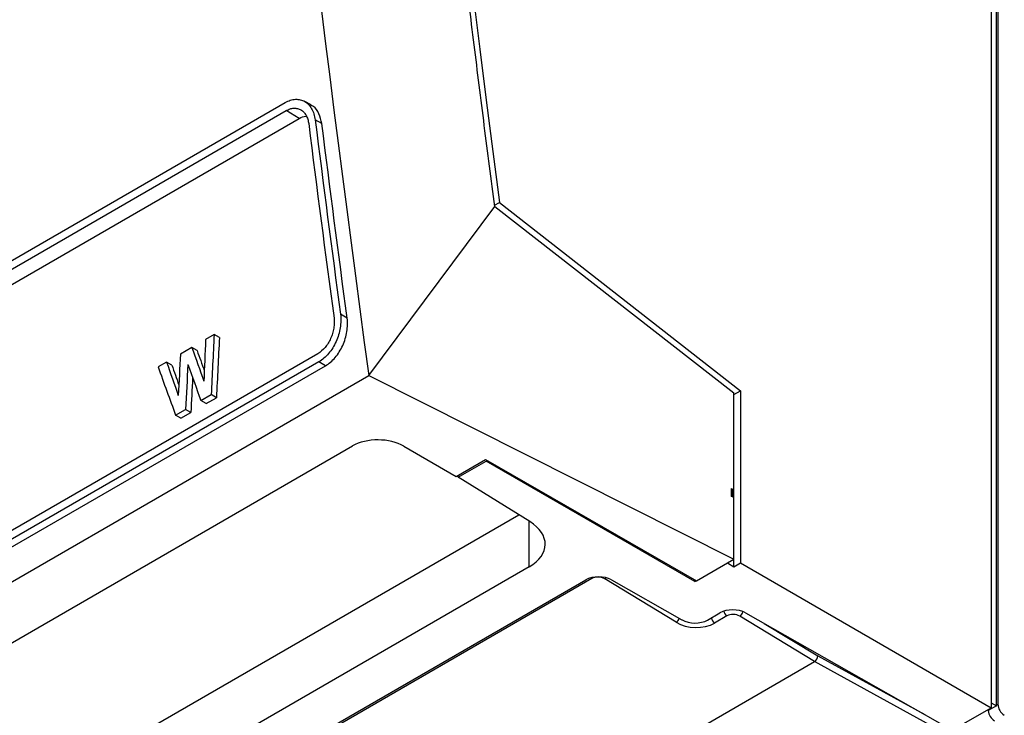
# Model space of a CAD drawing. Header units: millimetres. Extents: x 82 to 1002, y -172 to 1064.
# Tile 35 of 159: x 898 to 952, y -60 to -22. Entities that reach past the tile are written whole.
import ezdxf

# ---------------------------------------------------------------- set-up
doc = ezdxf.new("R2010")
doc.units = ezdxf.units.MM

msp = doc.modelspace()

# ---------------------------------------------------------------- linework, layer by layer
at = {"color": 7, "linetype": 'Continuous', "lineweight": 25}
for p, q in [((951.46, 205.627), (951.46, -59.34)), ((951.384, -59.384), (951.384, 201.836)), ((951.1, 83.142), (951.1, -59.541)), ((803.856, -89.343), (912.609, -26.562)), ((914.02, -26.69), (913.654, -26.489)), ((803.911, -89.783), (912.664, -27.002)), ((913.381, -27.43), (912.664, -27.002)), ((804.629, -90.211), (913.381, -27.43)), ((914.608, -27.709), (914.244, -27.506)), ((924.029, -32.154), (924.285, -32.006)), ((924.285, -32.006), (937.43, -42.262)), ((917.171, -41.442), (924.038, -32.23)), ((924.038, -32.23), (937.069, -42.386)), ((915.99, -38.304), (915.625, -38.101)), ((908.738, -39.205), (908.272, -39.474)), ((909.025, -39.37), (908.738, -39.205)), ((914.39, -40.245), (805.637, -103.026)), ((907.521, -39.908), (906.902, -40.265)), ((907.808, -40.073), (907.521, -39.908)), ((914.45, -40.688), (805.697, -103.469)), ((906.147, -40.701), (905.681, -40.97)), ((906.433, -40.866), (906.147, -40.701)), ((914.809, -40.902), (914.45, -40.688)), ((806.057, -103.684), (914.809, -40.902)), ((804.175, -106.673), (917.171, -41.442)), ((917.171, -41.442), (937.071, -51.451)), ((937.077, -42.466), (937.43, -42.262)), ((937.43, -42.262), (937.43, -51.65)), ((908.014, -42.803), (908.576, -42.478)), ((908.301, -42.968), (908.014, -42.803)), ((908.301, -42.968), (908.863, -42.643)), ((908.863, -42.643), (908.576, -42.478)), ((937.077, -42.466), (937.069, -42.46)), ((937.077, -51.854), (937.077, -42.466)), ((906.639, -43.596), (907.18, -43.284)), ((906.926, -43.762), (907.467, -43.449)), ((907.467, -43.449), (907.18, -43.284)), ((906.926, -43.762), (906.639, -43.596)), ((810.722, -106.214), (916.281, -45.275)), ((919.085, -45.288), (921.935, -46.931)), ((921.935, -46.931), (923.532, -46.008)), ((922.035, -46.978), (923.565, -46.095)), ((923.532, -46.008), (935.025, -52.633)), ((934.949, -52.667), (923.565, -46.095)), ((925.944, -49.395), (922.035, -46.978)), ((936.927, -47.598), (936.923, -48.005)), ((936.927, -47.598), (937.014, -47.638)), ((937.02, -48.05), (937.014, -47.638)), ((937.018, -48.051), (936.923, -48.005)), ((936.923, -48.005), (937.02, -48.05)), ((937.02, -48.05), (937.018, -48.051)), ((821.802, -108.799), (925.345, -49.025)), ((935.025, -52.633), (937.071, -51.451)), ((925.907, -51.864), (821.802, -111.963)), ((936.725, -51.651), (937.077, -51.854)), ((937.077, -51.854), (937.43, -51.65)), ((937.43, -51.65), (951.1, -59.541)), ((822.953, -113.791), (928.999, -52.571)), ((929.331, -52.503), (823.287, -113.721)), ((933.926, -54.884), (930.028, -52.519)), ((930.395, -52.574), (934.242, -54.758)), ((934.949, -52.589), (934.949, -52.667)), ((934.949, -52.667), (935.016, -52.628)), ((935.638, -54.761), (936.314, -54.371)), ((936.694, -54.539), (936.018, -54.93)), ((941.465, -57.027), (937.392, -54.555)), ((937.709, -54.374), (948.976, -60.767)), ((913.727, -73.039), (941.465, -57.027)), ((941.465, -57.027), (941.465, -57.027)), ((949.305, -61.321), (941.465, -57.027)), ((948.976, -60.767), (951.1, -59.541)), ((951.387, -59.436), (950.932, -59.698)), ((951.1, -59.27), (951.387, -59.436)), ((951.384, -59.384), (951.46, -59.34))]:
    msp.add_line(p, q, dxfattribs=at)
at = {"color": 8, "linetype": 'Continuous', "lineweight": 25}
for p, q in [((925.907, -51.864), (925.907, -49.372)), ((938.728, -54.952), (941.642, -56.72)), ((941.642, -56.72), (947.475, -59.916))]:
    msp.add_line(p, q, dxfattribs=at)
at = {"color": 8, "linetype": 'Continuous', "lineweight": 25, "flags": 128}
msp.add_lwpolyline([(929.331, -52.503), (929.297, -52.478), (929.277, -52.459)], dxfattribs=at)
at = {"color": 8, "linetype": 'Continuous', "lineweight": 25}
for centre, radius, start, end in [((929.844, -52.229), 0.343, 302.4372, 318.2432), ((933.692, -54.537), 0.419, 303.9987, 341.3488), ((936.239, -54.609), 0.389, 184.2314, 235.4601), ((936.92, -54.215), 0.395, 188.9572, 235.2162), ((937.153, -54.204), 0.425, 304.2594, 346.0814)]:
    msp.add_arc(centre, radius, start, end, dxfattribs=at)
at = {"color": 7, "linetype": 'Continuous', "lineweight": 25}
for centre, radius, start, end in [((951.899, -59.383), 0.515, 180.0854, 185.8381), ((952.227, -59.305), 0.768, 182.6055, 237.3945), ((951.706, -59.604), 0.779, 186.9273, 237.1456)]:
    msp.add_arc(centre, radius, start, end, dxfattribs=at)
for centre, major_axis, ratio, start_param, end_param in [((1769.401, -350.245), (-610.526, 1020.974), 0.587369, 0.762192, 0.934518), ((1775.922, -345.661), (-337.64, 1171.115), 0.683694, 1.116765, 1.118735), ((1778.176, -344.36), (-317.668, 1179.383), 0.688027, 1.130317, 1.133138), ((1778.176, -344.36), (-317.562, 1178.99), 0.688027, 1.130372, 1.133194), ((1712.62, -382.205), (-771.129, 936.726), 0.433164, 0.876888, 0.878858), ((1712.62, -382.205), (-770.872, 936.414), 0.433164, 0.876943, 0.878125), ((1712.186, -382.455), (-766.879, 939.287), 0.437541, 0.877972, 0.879909), ((1776.951, -345.067), (-310.709, 1182.204), 0.689447, 1.135043, 1.13698), ((1709.924, -383.761), (-774.971, 934.414), 0.429178, 0.875945, 0.878765), ((1712.186, -382.455), (-766.623, 938.974), 0.437541, 0.878027, 0.879183), ((1777.382, -344.819), (-310.939, 1182.112), 0.689401, 1.135598, 1.137707), ((1712.174, -382.462), (-771.109, 936.738), 0.433185, 0.877605, 0.879714), ((1777.382, -344.819), (-310.835, 1181.718), 0.689401, 1.13613, 1.137763), ((917.696, -46.119), (2, -0.029), 0.586826, 0.811477, 2.36482), ((1736.8, -369.065), (-579.619, 1039.401), 0.567218, 0.964427, 0.96452), ((923.786, -50.597), (3, -0.046), 0.587275, 5.506822, 7.060165), ((929.707, -52.994), (1, -0.015), 0.587275, 0.820613, 2.36523), ((929.684, -52.729), (0.5, -0.023), 0.606703, 0.839531, 2.384148), ((937.021, -54.793), (1, -0.015), 0.587275, 0.820613, 2.36523), ((937.048, -54.765), (0.5, -0.023), 0.606703, 0.839531, 2.384148), ((934.959, -54.254), (1.499, -0.07), 0.606703, 3.981124, 5.52574), ((934.931, -54.339), (1, -0.015), 0.587275, 3.962206, 5.506822), ((941.47, -56.825), (0.125, 0.217), 0.546765, 3.927637, 5.497729)]:
    msp.add_ellipse(centre, major_axis=major_axis, ratio=ratio, start_param=start_param, end_param=end_param, dxfattribs=at)
for points in [[(906.448, 72.392), (908.3, 35.25), (911.881, -2.772), (917.171, -41.442)], [(913.891, -27.71), (914.337, -31.236), (914.797, -34.768), (915.272, -38.305)], [(914.244, -27.506), (914.69, -31.032), (915.151, -34.564), (915.625, -38.101)], [(915.99, -38.304), (915.515, -34.766), (915.055, -31.235), (914.608, -27.709)]]:
    msp.add_open_spline(points, degree=3, dxfattribs=at)
for points, knots in [([(924.038, -32.23), (923.942, -31.495), (923.75, -30.023), (923.466, -27.818), (923.187, -25.614), (922.911, -23.412), (922.639, -21.211), (922.37, -19.012), (922.106, -16.815), (921.846, -14.62), (921.589, -12.426), (921.336, -10.234), (921.088, -8.044), (920.843, -5.855), (920.602, -3.668), (920.364, -1.483), (920.131, 0.701), (919.902, 2.882), (919.676, 5.062), (919.454, 7.24), (919.236, 9.417), (919.022, 11.591), (918.812, 13.764), (918.606, 15.935), (918.404, 18.104), (918.205, 20.271), (918.011, 22.436), (917.82, 24.6), (917.633, 26.762), (917.45, 28.922), (917.271, 31.079), (917.096, 33.235), (916.925, 35.39), (916.757, 37.542), (916.593, 39.692), (916.434, 41.841), (916.278, 43.987), (916.126, 46.131), (915.978, 48.274), (915.833, 50.415), (915.693, 52.553), (915.557, 54.69), (915.424, 56.824), (915.295, 58.957), (915.17, 61.088), (915.049, 63.216), (914.932, 65.343), (914.857, 66.759), (914.819, 67.467)], [0, 0, 0, 0, 0.021777, 0.043553, 0.065327, 0.087099, 0.10887, 0.130638, 0.152406, 0.174171, 0.195935, 0.217697, 0.239457, 0.261216, 0.282973, 0.304728, 0.326482, 0.348233, 0.369984, 0.391732, 0.413479, 0.435224, 0.456967, 0.478709, 0.500449, 0.522187, 0.543924, 0.565659, 0.587392, 0.609123, 0.630853, 0.652581, 0.674308, 0.696032, 0.717755, 0.739477, 0.761196, 0.782914, 0.80463, 0.826345, 0.848058, 0.869769, 0.891478, 0.913186, 0.934892, 0.956596, 0.978299, 1, 1, 1, 1]), ([(912.609, -26.562), (912.702, -26.508), (912.796, -26.466), (912.984, -26.406), (913.078, -26.388), (913.261, -26.378), (913.349, -26.386), (913.519, -26.425), (913.601, -26.458), (913.751, -26.546), (913.821, -26.601), (913.948, -26.734), (914.004, -26.811), (914.101, -26.981), (914.141, -27.076), (914.206, -27.282), (914.23, -27.391), (914.244, -27.506)], [0, 0, 0, 0, 0.125, 0.125, 0.25, 0.25, 0.375, 0.375, 0.5, 0.5, 0.625, 0.625, 0.75, 0.75, 0.875, 0.875, 1, 1, 1, 1]), ([(914.608, -27.709), (914.566, -27.52), (914.481, -27.143), (914.247, -26.806), (914.056, -26.732), (914.007, -26.713)], [0, 0, 0, 0, 0.425934, 0.852017, 1, 1, 1, 1]), ([(912.664, -27.002), (912.734, -26.961), (912.804, -26.93), (912.945, -26.885), (913.016, -26.872), (913.153, -26.864), (913.219, -26.87), (913.347, -26.9), (913.408, -26.924), (913.521, -26.99), (913.573, -27.031), (913.668, -27.131), (913.711, -27.189), (913.783, -27.317), (913.814, -27.388), (913.862, -27.542), (913.88, -27.624), (913.891, -27.71)], [0, 0, 0, 0, 0.125, 0.125, 0.25, 0.25, 0.375, 0.375, 0.5, 0.5, 0.625, 0.625, 0.75, 0.75, 0.875, 0.875, 1, 1, 1, 1]), ([(913.381, -27.43), (913.502, -27.363), (913.631, -27.292), (913.749, -27.305), (913.756, -27.306)], [0, 0, 0, 0, 0.9381, 1, 1, 1, 1]), ([(915.625, -38.101), (915.641, -38.217), (915.647, -38.336), (915.642, -38.581), (915.63, -38.708), (915.589, -38.962), (915.559, -39.089), (915.484, -39.339), (915.437, -39.465), (915.329, -39.704), (915.268, -39.819), (915.131, -40.038), (915.056, -40.142), (914.897, -40.329), (914.813, -40.415), (914.635, -40.568), (914.544, -40.633), (914.45, -40.688)], [0, 0, 0, 0, 0.125, 0.125, 0.25, 0.25, 0.375, 0.375, 0.5, 0.5, 0.625, 0.625, 0.75, 0.75, 0.875, 0.875, 1, 1, 1, 1]), ([(915.272, -38.305), (915.283, -38.392), (915.288, -38.481), (915.284, -38.665), (915.275, -38.76), (915.244, -38.951), (915.222, -39.046), (915.165, -39.234), (915.13, -39.328), (915.049, -39.507), (915.003, -39.593), (914.901, -39.758), (914.844, -39.835), (914.666, -40.047), (914.531, -40.163), (914.39, -40.245)], [0, 0, 0, 0, 0.125, 0.125, 0.25, 0.25, 0.375, 0.375, 0.5, 0.5, 0.625, 0.625, 0.75, 0.75, 1, 1, 1, 1]), ([(914.809, -40.902), (914.904, -40.848), (914.995, -40.782), (915.171, -40.631), (915.257, -40.544), (915.418, -40.354), (915.492, -40.252), (915.629, -40.033), (915.692, -39.915), (915.8, -39.676), (915.846, -39.552), (915.923, -39.298), (915.953, -39.17), (915.994, -38.917), (916.006, -38.789), (916.012, -38.541), (916.005, -38.42), (915.99, -38.304)], [0, 0, 0, 0, 0.125, 0.125, 0.25, 0.25, 0.375, 0.375, 0.5, 0.5, 0.625, 0.625, 0.75, 0.75, 0.875, 0.875, 1, 1, 1, 1]), ([(937.071, -51.451), (937.07, -50.341), (937.07, -49.231), (937.07, -48.12), (937.07, -47.164), (937.07, -46.209), (937.069, -45.253), (937.069, -44.297), (937.069, -43.342), (937.069, -42.386)], [0, 0, 0, 0, 0.00815444, 0.00815444, 0.00815444, 0.01517171, 0.01517171, 0.01517171, 0.02218898, 0.02218898, 0.02218898, 0.02218898])]:
    msp.add_open_spline(points, degree=3, knots=knots, dxfattribs=at)

doc.saveas('drawing.dxf')
